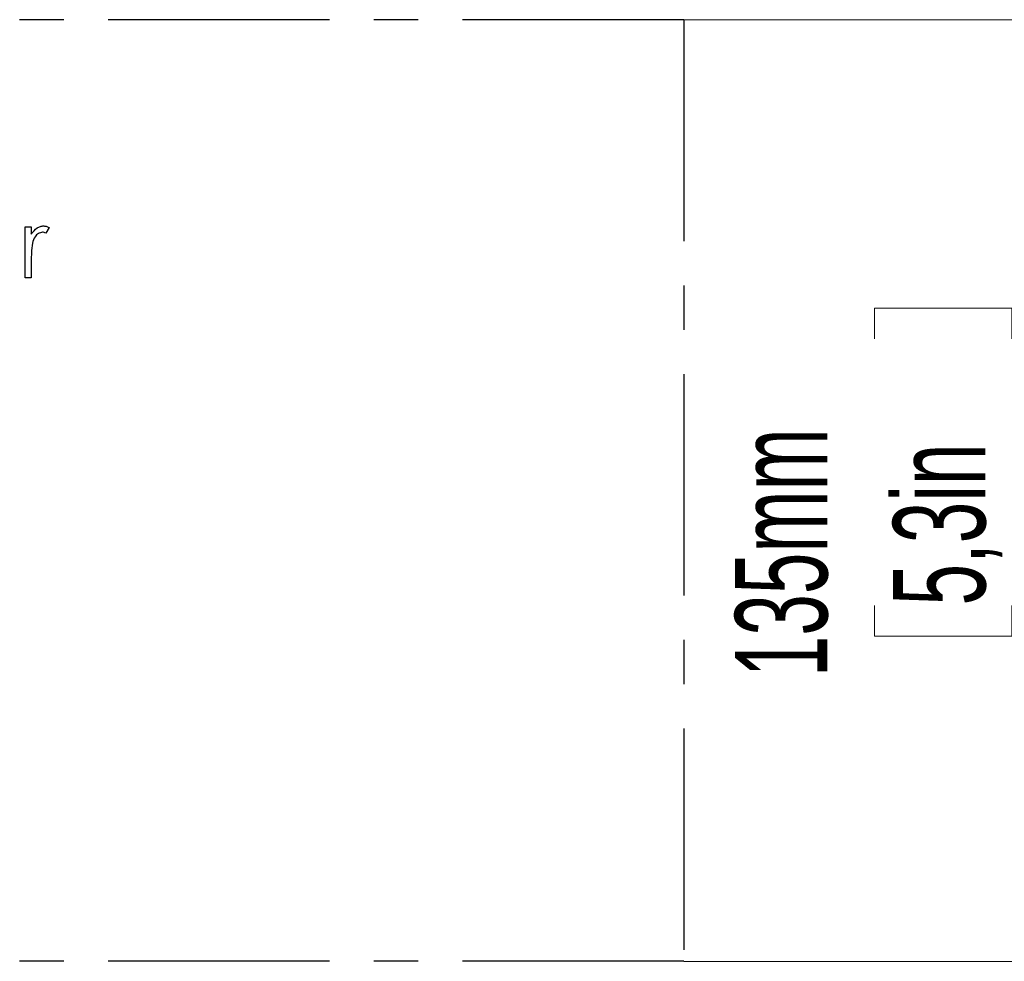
# Model space of a CAD drawing. Header units: millimetres. Extents: x 0 to 2100, y 0 to 1485.
# Tile 9 of 43: x 1502 to 1644, y 370 to 505. Entities that reach past the tile are written whole.
import ezdxf

# ---------------------------------------------------------------- set-up
doc = ezdxf.new("R2010")
doc.units = ezdxf.units.MM
doc.header["$LTSCALE"] = 5
doc.linetypes.add('CENTER', pattern=[10.16, 6.35, -1.27, 1.27, -1.27])
doc.styles.add('SLDTEXTSTYLE0', font='TXT', dxfattribs={"width": 0.605})
doc.dimstyles.new('SLDDIMSTYLE2', dxfattribs={"dimtxt": 12.841593, "dimasz": 16.5, "dimexe": 0, "dimexo": 0.0625, "dimgap": 3.210398, "dimtad": 1, "dimrnd": 1e-09, "dimzin": 12, "dimdsep": 46, "dimtxsty": 'SLDTEXTSTYLE0', "dimsah": 1, "dimcen": 0.09, "dimadec": 0, "dimazin": 3, "dimtfac": 1, "dimtofl": 0, "dimtmove": 0, "dimatfit": 3, "dimfxl": 0, "dimfrac": 2, "dimtolj": 1, "dimtzin": 12, "dimarcsym": 0})

# ---------------------------------------------------------------- blocks, each defined once
blk = doc.blocks.new('_D_12')
at = {"color": 7, "linetype": 'Continuous', "lineweight": 0}
for p, q in [((1597.57, 505.13), (1652.57, 505.13)), ((1647.57, 505.13), (1647.57, 370.13)), ((1624.91, 459.37), (1624.91, 463.78)), ((1624.91, 463.78), (1644.63, 463.78)), ((1644.63, 463.78), (1644.63, 459.37)), ((1624.91, 421.15), (1624.91, 416.74)), ((1644.63, 416.74), (1644.63, 421.15)), ((1624.91, 416.74), (1644.63, 416.74)), ((1597.57, 370.13), (1652.57, 370.13))]:
    blk.add_line(p, q, dxfattribs=at)
at = {"color": 7, "linetype": 'Continuous', "lineweight": 18}
for points in [[(1647.57, 505.13), (1645.07, 488.63), (1650.07, 488.63)], [(1647.57, 370.13), (1650.07, 386.63), (1645.07, 386.63)]]:
    blk.add_solid(points, dxfattribs=at)
at = {"color": 7, "linetype": 'Continuous', "lineweight": 18, "char_height": 13.229, "attachment_point": 1, "rotation": 90, "style": 'SLDTEXTSTYLE0'}
for s, insert in [('135mm', (1604.92, 410.87)), ('5,3in', (1627.58, 421.15))]:
    blk.add_mtext(s, dxfattribs=dict(at, insert=insert))

msp = doc.modelspace()

# ---------------------------------------------------------------- linework, layer by layer
at = {"color": 7, "linetype": 'CENTER', "lineweight": 25}
for p, q in [((1597.573, 505.135), (1247.573, 505.135)), ((1597.573, 505.135), (1597.573, 370.135)), ((1597.573, 370.135), (1247.573, 370.135))]:
    msp.add_line(p, q, dxfattribs=at)
at = {"color": 7, "linetype": 'Continuous', "lineweight": 25}
for p, q in [((1503.098, 475.443), (1503.995, 475.443)), ((1503.098, 468.135), (1503.098, 475.443)), ((1503.995, 475.443), (1503.995, 474.367)), ((1506.559, 475.32), (1506.066, 474.543)), ((1503.995, 470.591), (1503.995, 468.135)), ((1503.995, 468.135), (1503.098, 468.135))]:
    msp.add_line(p, q, dxfattribs=at)
for points, knots in [([(1503.995, 474.367), (1504.245, 474.711), (1504.595, 475.192), (1505.283, 475.526), (1505.613, 475.556), (1505.778, 475.571)], [0, 0, 0, 0, 0.5588406, 0.7794739, 1, 1, 1, 1]), ([(1505.608, 474.673), (1505.396, 474.628), (1504.971, 474.537), (1504.427, 473.947), (1504.259, 473.421), (1504.155, 473.099)], [0, 0, 0, 0, 0.2784354, 0.5587827, 1, 1, 1, 1]), ([(1506.066, 474.543), (1505.984, 474.581), (1505.838, 474.649), (1505.678, 474.666), (1505.608, 474.673)], [0, 0, 0, 0, 0.5603957, 1, 1, 1, 1]), ([(1505.778, 475.571), (1505.933, 475.552), (1506.211, 475.519), (1506.452, 475.381), (1506.559, 475.32)], [0, 0, 0, 0, 0.5592431, 1, 1, 1, 1]), ([(1504.155, 473.099), (1504.096, 472.633), (1503.991, 471.8), (1503.994, 470.96), (1503.995, 470.591)], [0, 0, 0, 0, 0.5596373, 1, 1, 1, 1])]:
    msp.add_open_spline(points, degree=3, knots=knots, dxfattribs=at)

# ---------------------------------------------------------------- dimensions: what is measured, and where the dimension line sits
at = {"color": 7, "linetype": 'Continuous', "lineweight": 18}
dim = msp.add_linear_dim(base=(1647.573, 370.135), p1=(1597.573, 505.135), p2=(1597.573, 370.135), angle=90, dimstyle='SLDDIMSTYLE2', dxfattribs=at)
dim.commit()
dim.dimension.update_dxf_attribs({"geometry": '_D_12', "text_midpoint": (1647.573, 440.263), "dimtype": 160})

doc.saveas('drawing.dxf')
